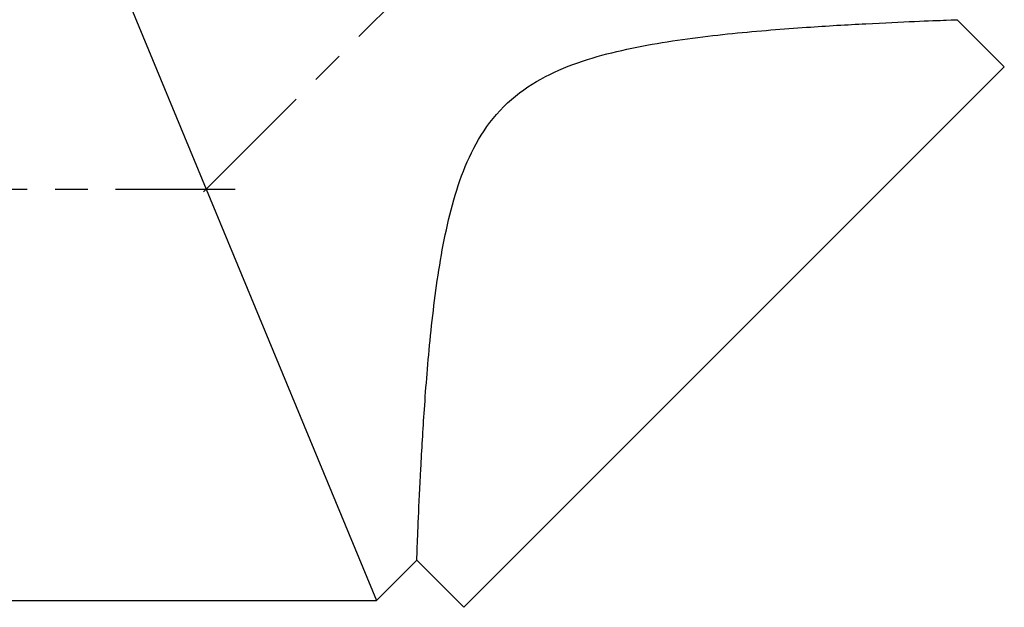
# Model space of a CAD drawing. Extents: x -0.04 to 5.75, y -1.5 to 4.07.
# Tile 1 of 14: x 1.98 to 5.52, y -1.5 to 0.61. Entities that reach past the tile are written whole.
import ezdxf

# ---------------------------------------------------------------- set-up
doc = ezdxf.new("R2010")
doc.units = 0
doc.header["$MEASUREMENT"] = 0
doc.linetypes.add('CHAIN', pattern=[0.7087, 0.4724, -0.0591, 0.1181, -0.0591])
doc.layers.get('0').update_dxf_attribs({"linetype": 'CONTINUOUS'})

msp = doc.modelspace()

# ---------------------------------------------------------------- linework, layer by layer
for p, q in [((2.0392, 1.48), (2.6522, 0)), ((5.5246, 0.44), (5.3549, 0.6097)), ((5.5246, 0.44), (3.58, -1.5046)), ((2.6522, 0), (3.2652, -1.48)), ((3.2652, -1.48), (3.4103, -1.3349)), ((3.58, -1.5046), (3.4103, -1.3349)), ((0, -1.48), (3.2652, -1.48))]:
    msp.add_line(p, q)
at = {"linetype": 'CHAIN'}
for p, q in [((4.0942, 1.4421), (2.5779, -0.0742)), ((-0.045, 0), (2.7572, 0))]:
    msp.add_line(p, q, dxfattribs=at)
for points, knots in [([(3.7232, 0.2968), (3.7597, 0.3332), (3.7993, 0.3626), (3.883, 0.4117), (3.927, 0.4315), (4.0632, 0.482), (4.1595, 0.5039), (4.3543, 0.5383), (4.4524, 0.5504), (4.6405, 0.5697), (4.7305, 0.5767), (4.8869, 0.5875), (4.9598, 0.5917), (5.0924, 0.5987), (5.1521, 0.6014), (5.2507, 0.6057), (5.2896, 0.6072), (5.3417, 0.6092), (5.3549, 0.6097), (5.3549, 0.6097)], [0, 0, 0, 0, 0.392791, 0.392791, 0.785583, 0.785583, 1.571166, 1.571166, 2.356749, 2.356749, 3.142332, 3.142332, 3.853047, 3.853047, 4.563763, 4.563763, 5.274479, 5.274479, 5.985195, 5.985195, 5.985195, 5.985195]), ([(3.4103, -1.3349), (3.4103, -1.3349), (3.4108, -1.3217), (3.4128, -1.2696), (3.4143, -1.2307), (3.4186, -1.1321), (3.4213, -1.0724), (3.4283, -0.9398), (3.4325, -0.8669), (3.4433, -0.7105), (3.4503, -0.6205), (3.4696, -0.4324), (3.4817, -0.3343), (3.5161, -0.1395), (3.538, -0.0432), (3.5885, 0.093), (3.6083, 0.137), (3.6574, 0.2207), (3.6868, 0.2603), (3.7232, 0.2968)], [17.955586, 17.955586, 17.955586, 17.955586, 18.666302, 18.666302, 19.377017, 19.377017, 20.087733, 20.087733, 20.798449, 20.798449, 21.584032, 21.584032, 22.369615, 22.369615, 23.155198, 23.155198, 23.547989, 23.547989, 23.940781, 23.940781, 23.940781, 23.940781])]:
    msp.add_open_spline(points, degree=3, knots=knots)

doc.saveas('drawing.dxf')
